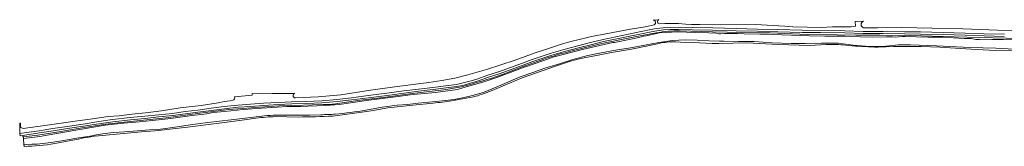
# Model space of a CAD drawing. Extents: x 199200 to 204075, y 460125 to 464703.
# Tile 56 of 174: x 199287 to 199968, y 463917 to 464005. Entities that reach past the tile are written whole.
import ezdxf

# ---------------------------------------------------------------- set-up
doc = ezdxf.new("R2010")
doc.units = 0
for name, color, linetype, lineweight in [('B-WE-GR-GRAS-GV', 60, 'Continuous', 13), ('B-WE-GR-GROENVOORZIENING-GV', 80, 'Continuous', 18), ('B-WE-OG-WATER_SLOOT-GV', 120, 'Continuous', 18), ('B-WE-VH-VERHARDING_BETON-GV', 252, 'Continuous', 18)]:
    doc.layers.add(name, color=color, linetype=linetype, lineweight=lineweight)

msp = doc.modelspace()

# ---------------------------------------------------------------- linework, layer by layer
at = {"layer": 'B-WE-GR-GRAS-GV', "flags": 128}
for points in [[(199726.083, 464001.008), (199719.63, 463999.585), (199709.491, 463997.969), (199692.395, 463994.816), (199682.505, 463992.804), (199679.898, 463992.263), (199668.29, 463989.356), (199661.906, 463987.562), (199648.691, 463983.199), (199643.598, 463981.459), (199629.603, 463976.4), (199609.854, 463969.987), (199596.873, 463966.31), (199587.994, 463964.05), (199579.006, 463962.271), (199569.935, 463960.977), (199549.907, 463958.499), (199529.554, 463955.574), (199509.08, 463952.517), (199493.191, 463951.125), (199477.481, 463950.327)], [(199729.1, 464004.571), (199728.696, 464004.535), (199725.305, 464004.231)], [(199870.853, 464003.445), (199865.233, 464003.396), (199865.389, 463999.984), (199863.828, 463999.736), (199862.356, 463999.583), (199860.145, 463999.537), (199855.66, 463999.536), (199849.454, 463999.561), (199841.873, 463999.22), (199821.956, 463999.698), (199816.376, 464000), (199796.091, 464001.098), (199771.823, 464001.055), (199757.595, 464001.252), (199751.942, 464001.258), (199747.668, 464001.446), (199742.899, 464001.808), (199738.565, 464001.902), (199733.436, 464001.858), (199729.609, 464001.65)], [(199287.169, 463930.448), (199287.05, 463931.953), (199287.044, 463932.844), (199286.552, 463932.844), (199286.554, 463932.58), (199286.551, 463928.79), (199286.717, 463925.57), (199286.721, 463925.484), (199291.188, 463926.167), (199299.975, 463927.518), (199309.392, 463929.027), (199319.509, 463930.529), (199330.443, 463932.165), (199341.256, 463933.855), (199350.912, 463935.186), (199363.162, 463936.6), (199373.219, 463937.578), (199382.594, 463938.58), (199392.445, 463939.573), (199401.253, 463940.732), (199409.82, 463941.82), (199419.274, 463943.127), (199428.265, 463944.249), (199437.636, 463945.231), (199446.373, 463945.903), (199455.476, 463946.621), (199465.514, 463947.185), (199474.877, 463947.591), (199484.834, 463947.817), (199495.747, 463948.275), (199506.259, 463949.166), (199516.283, 463950.346), (199527.896, 463951.864), (199540.789, 463953.538), (199552.7, 463955.126), (199562.644, 463956.401), (199572.764, 463957.546), (199581.798, 463958.674), (199589.117, 463959.692), (199593.712, 463960.645), (199599.131, 463962.103), (199603.895, 463963.549), (199610.131, 463965.824), (199618.229, 463968.454), (199626.381, 463971.441), (199634.707, 463974.473), (199640.782, 463976.742), (199646.991, 463978.886), (199654.659, 463981.292), (199664.295, 463984.046), (199673.142, 463986.45), (199681.799, 463988.67), (199690.607, 463990.892), (199716.931, 463996.284), (199723.664, 463997.652), (199727.663, 463998.342), (199732.249, 463998.969), (199737.122, 463999.166), (199742.85, 463999.312), (199752.224, 463999.045), (199766.5, 463998.784), (199782.714, 463998.332), (199797.649, 463997.977), (199811.695, 463997.651), (199828.438, 463997.258), (199841.253, 463997.085), (199858.029, 463996.881), (199870.696, 463996.437), (199884.678, 463996.432), (199899.436, 463996.231), (199910.486, 463996.021), (199926.121, 463995.7), (199941.309, 463995.289), (199954.576, 463994.813), (199968.52, 463994.412)], [(200203.889, 463994.464), (200202.458, 463994.435), (200175.017, 463993.808), (200156.379, 463994.298), (200133.648, 463995.266), (200112.802, 463995.102), (200087.045, 463995.248), (200066.867, 463995.735), (200042.918, 463996.525), (200021.099, 463997.135), (200010.147, 463997.334), (199987.716, 463996.84), (199963.723, 463997.277), (199939.861, 463998.255), (199918.21, 463998.699), (199897.617, 463999.187), (199880.609, 463998.977), (199870.843, 463998.872)], [(199477.099, 463953.453), (199476.052, 463953.438), (199468.302, 463953.345), (199461.537, 463953.319), (199461.529, 463953.319), (199461.518, 463953.318), (199454.965, 463953.102), (199447.648, 463953.423), (199447.59, 463952.12), (199435.408, 463950.973)], [(199434.311, 463948.709), (199432.271, 463948.328), (199430.329, 463948.076), (199428.511, 463947.762), (199423.97, 463946.823), (199412.252, 463944.966), (199397.705, 463943.385), (199384.811, 463941.333), (199373.632, 463939.892), (199364.229, 463939.061), (199355.527, 463937.916), (199347.712, 463937.409), (199336.883, 463935.778), (199324.973, 463934.239), (199302.414, 463930.982), (199290.618, 463929.33), (199289.115, 463929.163)]]:
    msp.add_lwpolyline(points, dxfattribs=at)
at = {"layer": 'B-WE-GR-GRAS-GV'}
for points in [[(199725.305, 464004.231, -0.7512163), (199726.083, 464001.008)], [(199729.609, 464001.65, -0.7358535), (199729.1, 464004.571)], [(199870.843, 463998.872, -0.6595219), (199870.853, 464003.445)], [(199477.481, 463950.327, -0.9206003), (199477.099, 463953.453)], [(199435.408, 463950.973, -0.4839275), (199434.311, 463948.709)], [(199289.115, 463929.163, -0.4059268), (199287.169, 463930.448)]]:
    msp.add_lwpolyline(points, format="xyb", dxfattribs=at)
at = {"layer": 'B-WE-GR-GROENVOORZIENING-GV', "flags": 128}
for points in [[(199968.486, 463992.912), (199954.528, 463993.314), (199941.262, 463993.79), (199926.085, 463994.2), (199910.456, 463994.521), (199899.412, 463994.731), (199884.668, 463994.932), (199870.669, 463994.937), (199857.994, 463995.381), (199841.271, 463995.585), (199828.418, 463995.758), (199811.593, 463996.153), (199797.614, 463996.477), (199782.675, 463996.832), (199766.465, 463997.284), (199752.189, 463997.545), (199742.848, 463997.811), (199737.171, 463997.667), (199732.381, 463997.473), (199727.892, 463996.859), (199723.941, 463996.178), (199717.231, 463994.814), (199690.941, 463989.429), (199682.169, 463987.216), (199673.525, 463985), (199664.698, 463982.601), (199655.09, 463979.855), (199647.46, 463977.461), (199641.289, 463975.33), (199635.226, 463973.066), (199626.896, 463970.032), (199618.719, 463967.036), (199610.62, 463964.406), (199604.37, 463962.126), (199599.544, 463960.661), (199594.06, 463959.185), (199589.373, 463958.213), (199581.994, 463957.187), (199572.941, 463956.056), (199562.824, 463954.912), (199552.894, 463953.639), (199540.985, 463952.051), (199528.089, 463950.376), (199516.468, 463948.857), (199506.41, 463947.673), (199495.842, 463946.778), (199484.882, 463946.318), (199474.927, 463946.092), (199465.589, 463945.687), (199455.577, 463945.124), (199446.489, 463944.408), (199437.772, 463943.737), (199428.436, 463942.759), (199419.47, 463941.64), (199410.017, 463940.333), (199401.445, 463939.244), (199392.618, 463938.083), (199382.749, 463937.088), (199373.371, 463936.086), (199363.321, 463935.108), (199351.1, 463933.698), (199341.474, 463932.371), (199330.67, 463930.682), (199319.73, 463929.045), (199309.621, 463927.545), (199300.208, 463926.036), (199291.416, 463924.684), (199288.736, 463924.275), (199288.793, 463923.289)], [(199669.27, 463982.839), (199689.679, 463988.132), (199711.383, 463992.438), (199727.256, 463995.409)], [(199744.074, 463996.867), (199766.368, 463996.218), (199786.789, 463995.678), (199806.385, 463995.402), (199831.833, 463994.271), (199852.79, 463994.149), (199865.565, 463993.919), (199882.339, 463993.818), (199903.448, 463993.604), (199933.743, 463992.707), (199951.551, 463992.212), (199978.936, 463991.479)], [(199620.31, 463966.392), (199634.608, 463971.826), (199649.449, 463977.135)], [(199506.569, 463946.326), (199520.816, 463948.493), (199538.313, 463950.652), (199560.135, 463953.529), (199580.403, 463955.991), (199592.547, 463957.958)], [(199288.793, 463923.289), (199289.192, 463923.312), (199299.122, 463924.356), (199312.309, 463926.439), (199328.509, 463929.238), (199346.227, 463931.974), (199361.213, 463933.779), (199388.03, 463936.479), (199411.199, 463939.759), (199431.317, 463942.133), (199453.068, 463943.826), (199466.238, 463944.678), (199476.595, 463944.949), (199489.321, 463945.402), (199496.778, 463945.588)]]:
    msp.add_lwpolyline(points, dxfattribs=at)
at = {"layer": 'B-WE-GR-GROENVOORZIENING-GV'}
for points in [[(199727.256, 463995.409, -0.0463604), (199744.074, 463996.867)], [(199649.449, 463977.135, -0.0333787), (199669.27, 463982.839)], [(199592.547, 463957.958, 0.0199416), (199620.31, 463966.392)], [(199496.778, 463945.588, 0.0404694), (199506.569, 463946.326)]]:
    msp.add_lwpolyline(points, format="xyb", dxfattribs=at)
at = {"layer": 'B-WE-OG-WATER_SLOOT-GV', "flags": 128}
for points in [[(199496.778, 463945.588), (199489.321, 463945.402), (199476.595, 463944.949), (199466.238, 463944.678), (199453.068, 463943.826), (199431.317, 463942.133), (199411.199, 463939.759), (199388.03, 463936.479), (199361.213, 463933.779), (199346.227, 463931.974), (199328.509, 463929.238), (199312.309, 463926.439), (199299.122, 463924.356), (199289.192, 463923.312), (199289.262, 463922.092), (199294.88, 463922.803), (199300.546, 463923.507), (199307.065, 463924.693), (199326.731, 463928.214), (199345.731, 463931.253), (199358.546, 463932.773), (199369.583, 463933.7), (199380.583, 463934.811), (199391.138, 463936.035), (199405.879, 463938.11), (199410.175, 463938.481), (199415.841, 463939.296), (199420.397, 463940.111), (199428.471, 463940.742), (199441.582, 463942.261), (199453.952, 463943.225), (199464.767, 463943.855), (199471.507, 463944.226), (199481.359, 463944.374), (199486.063, 463944.448), (199498.581, 463944.893), (199507.766, 463945.745), (199528.247, 463948.636), (199548.678, 463951.367), (199556.974, 463952.384), (199559.206, 463952.546), (199574.486, 463954.135), (199589.661, 463956.21), (199595.819, 463957.947), (199607.344, 463961.236), (199616.35, 463964.313), (199629.959, 463969.185), (199635.897, 463971.544), (199636.893, 463971.77), (199653.548, 463977.615), (199655.771, 463978.484), (199676.31, 463983.867), (199697.304, 463988.802), (199698.511, 463988.76), (199709.918, 463990.983), (199715.448, 463992.197), (199718.483, 463993.177), (199720.491, 463993.322), (199729.716, 463995.339), (199742.102, 463996.085), (199754.563, 463995.722), (199763.918, 463995.447), (199768.574, 463995.108), (199770.648, 463994.621), (199772.172, 463994.621), (199774.584, 463994.875), (199778.986, 463995.044), (199783.621, 463994.917), (199788.362, 463994.706), (199799.092, 463994.388), (199805.695, 463994.451), (199814.573, 463994.007), (199833.561, 463993.305), (199844.107, 463993.196), (199858.208, 463993.111), (199868.536, 463992.554), (199876.901, 463992.506), (199886.996, 463992.697), (199891.123, 463992.654), (199893.282, 463992.485), (199895.208, 463992.57), (199897.811, 463992.866), (199899.737, 463992.866), (199915.419, 463992.51), (199927.778, 463992.341), (199933.148, 463991.954), (199940.743, 463991.421), (199945.58, 463991.385), (199948.833, 463990.84), (199951.397, 463990.804), (199955.146, 463991.082), (199959.905, 463990.834), (199967.926, 463990.728), (199979.778, 463990.58)], [(199979.778, 463990.58), (199967.926, 463990.728), (199959.905, 463990.834), (199955.146, 463991.082), (199951.397, 463990.804), (199948.833, 463990.84), (199945.58, 463991.385), (199940.743, 463991.421), (199933.148, 463991.954), (199927.778, 463992.341), (199915.419, 463992.51), (199899.737, 463992.866), (199897.811, 463992.866), (199895.208, 463992.57), (199893.282, 463992.485), (199891.123, 463992.654), (199886.996, 463992.697), (199876.901, 463992.506), (199868.536, 463992.554), (199858.208, 463993.111), (199844.107, 463993.196), (199833.561, 463993.305), (199814.573, 463994.007), (199805.695, 463994.451), (199799.092, 463994.388), (199788.362, 463994.706), (199783.621, 463994.917), (199778.986, 463995.044), (199774.584, 463994.875), (199772.172, 463994.621), (199770.648, 463994.621), (199768.574, 463995.108), (199763.918, 463995.447), (199754.563, 463995.722), (199742.102, 463996.085), (199729.716, 463995.339), (199720.491, 463993.322), (199718.483, 463993.177), (199715.448, 463992.197), (199709.918, 463990.983), (199698.511, 463988.76), (199697.304, 463988.802), (199676.31, 463983.867), (199655.771, 463978.484), (199653.548, 463977.615), (199636.893, 463971.77), (199635.897, 463971.544), (199629.959, 463969.185), (199616.35, 463964.313), (199607.344, 463961.236), (199595.819, 463957.947), (199589.661, 463956.21), (199574.486, 463954.135), (199559.206, 463952.546), (199556.974, 463952.384), (199548.678, 463951.367), (199528.247, 463948.636), (199507.766, 463945.745), (199498.581, 463944.893), (199486.063, 463944.448), (199481.359, 463944.374), (199471.507, 463944.226), (199464.767, 463943.855), (199453.952, 463943.225), (199441.582, 463942.261), (199428.471, 463940.742), (199420.397, 463940.111), (199415.841, 463939.296), (199410.175, 463938.481), (199405.879, 463938.11), (199391.138, 463936.035), (199380.583, 463934.811), (199369.583, 463933.7), (199358.546, 463932.773), (199345.731, 463931.253), (199326.731, 463928.214), (199307.065, 463924.693), (199300.546, 463923.507), (199294.88, 463922.803), (199289.262, 463922.092)], [(199727.256, 463995.409), (199711.383, 463992.438), (199689.679, 463988.132), (199669.27, 463982.839)], [(199978.936, 463991.479), (199951.551, 463992.212), (199933.743, 463992.707), (199903.448, 463993.604), (199882.339, 463993.818), (199865.565, 463993.919), (199852.79, 463994.149), (199831.833, 463994.271), (199806.385, 463995.402), (199786.789, 463995.678), (199766.368, 463996.218), (199744.074, 463996.867)], [(199975.3, 463984.171), (199962.532, 463984.875), (199944.63, 463985.319), (199921.607, 463986.374), (199903.607, 463987), (199895.241, 463987.054), (199884.297, 463985.937), (199875.418, 463985.968), (199863.817, 463986.895), (199853.498, 463988.248), (199841.977, 463988.285), (199830.646, 463988.051), (199820.786, 463987.969), (199807.778, 463988.591), (199795.227, 463989.436), (199784.352, 463989.426), (199774.151, 463989.552), (199771.917, 463989.653), (199771.178, 463989.673), (199763.882, 463989.893), (199755.794, 463990.309), (199747.464, 463990.536), (199738.778, 463990.171), (199729.317, 463988.624), (199719.524, 463986.823), (199709.67, 463984.96), (199699.228, 463983.331), (199689.311, 463981.589), (199680.041, 463979.708), (199669.625, 463976.85), (199659.676, 463973.664), (199650.15, 463970.824), (199641.949, 463967.894), (199633.21, 463964.948), (199626.643, 463962.127), (199620.87, 463959.53), (199613.891, 463956.485), (199608.211, 463954.27), (199601.069, 463952.241), (199594.276, 463950.562), (199587.385, 463949.233), (199581.351, 463948.383), (199572.489, 463947.587), (199562.42, 463946.531), (199555.114, 463945.804), (199548.062, 463945.268), (199537.609, 463943.9), (199526.285, 463941.833)], [(199526.285, 463941.833), (199537.609, 463943.9), (199548.062, 463945.268), (199555.114, 463945.804), (199562.42, 463946.531), (199572.489, 463947.587), (199581.351, 463948.383), (199587.385, 463949.233), (199594.276, 463950.562), (199601.069, 463952.241), (199608.211, 463954.27), (199613.891, 463956.485), (199620.87, 463959.53), (199626.643, 463962.127), (199633.21, 463964.948), (199641.949, 463967.894), (199650.15, 463970.824), (199659.676, 463973.664), (199669.625, 463976.85), (199680.041, 463979.708), (199689.311, 463981.589), (199699.228, 463983.331), (199709.67, 463984.96), (199719.524, 463986.823), (199729.317, 463988.624), (199738.778, 463990.171), (199747.464, 463990.536), (199755.794, 463990.309), (199763.882, 463989.893), (199771.178, 463989.673), (199771.917, 463989.653), (199774.151, 463989.552), (199784.352, 463989.426), (199795.227, 463989.436), (199807.778, 463988.591), (199820.786, 463987.969), (199830.646, 463988.051), (199841.977, 463988.285), (199853.498, 463988.248), (199863.817, 463986.895), (199875.418, 463985.968), (199884.297, 463985.937), (199895.241, 463987.054), (199903.607, 463987), (199921.607, 463986.374), (199944.63, 463985.319), (199962.532, 463984.875), (199975.3, 463984.171)], [(199685.992, 463979.76), (199696.376, 463981.724), (199710.255, 463984.156), (199729.407, 463988.133)], [(199740.804, 463989.182), (199744.296, 463989.049), (199752.876, 463988.642), (199766.13, 463988.07), (199770.727, 463988.061), (199790.089, 463988.388), (199811.924, 463987.385), (199833.721, 463986.698), (199845.144, 463987.326)], [(199856.58, 463987.115), (199863.167, 463986.403)], [(199881.097, 463985.519), (199886.405, 463985.599), (199891.727, 463985.923), (199895.282, 463985.987), (199910.872, 463985.933), (199923.725, 463985.401), (199945.63, 463984.007), (199962.225, 463983.277), (199980.672, 463982.92)], [(199649.449, 463977.135), (199634.608, 463971.826), (199620.31, 463966.392)], [(199612.589, 463955.021), (199634.656, 463964.278), (199657.53, 463972.282)], [(199592.547, 463957.958), (199580.403, 463955.991), (199560.135, 463953.529), (199538.313, 463950.652), (199520.816, 463948.493), (199506.569, 463946.326)], [(199530.085, 463941.42), (199541.404, 463943.383), (199558.849, 463945.333), (199573.024, 463946.724)], [(199585.58, 463948.138), (199600.844, 463950.97)], [(199289.262, 463922.092), (199289.517, 463917.666), (199290.21, 463917.74), (199291.321, 463917.84), (199294.847, 463918.203), (199298.755, 463918.218), (199308.061, 463919.429), (199317.049, 463920.799), (199325.813, 463922.358), (199335.372, 463923.825), (199340.896, 463924.99), (199345.724, 463925.644), (199351.505, 463926.207), (199359.225, 463926.681), (199368.119, 463927.319), (199376.474, 463928.082), (199382.446, 463928.36), (199389.116, 463929.18), (199395.69, 463930.317), (199406.297, 463931.883), (199416.905, 463933.227), (199432.913, 463935.068), (199454.147, 463937.62)], [(199454.147, 463937.62), (199432.913, 463935.068), (199416.905, 463933.227), (199406.297, 463931.883), (199395.69, 463930.317), (199389.116, 463929.18), (199382.446, 463928.36), (199376.474, 463928.082), (199368.119, 463927.319), (199359.225, 463926.681), (199351.505, 463926.207), (199345.724, 463925.644), (199340.896, 463924.99), (199335.372, 463923.825), (199325.813, 463922.358), (199317.049, 463920.799), (199308.061, 463919.429), (199298.755, 463918.218), (199294.847, 463918.203), (199291.321, 463917.84), (199290.21, 463917.74), (199289.517, 463917.666)], [(199348.762, 463924.669), (199371.001, 463926.692), (199380.146, 463927.439), (199382.409, 463927.616), (199402.736, 463929.951), (199424.812, 463932.766), (199442.349, 463935.083), (199450.128, 463936.127)], [(199463.905, 463937.301), (199479.303, 463936.976)], [(199495.021, 463938.613), (199487.238, 463938.297), (199477.832, 463938.229), (199469.951, 463938.262)], [(199469.951, 463938.262), (199477.832, 463938.229), (199487.238, 463938.297), (199495.021, 463938.613)], [(199310.776, 463918.529), (199328.244, 463921.976)], [(199289.517, 463917.666), (199289.574, 463916.669)]]:
    msp.add_lwpolyline(points, dxfattribs=at)
at = {"layer": 'B-WE-OG-WATER_SLOOT-GV'}
for points in [[(199744.074, 463996.867, 0.0463604), (199727.256, 463995.409)], [(199729.407, 463988.133, -0.0560689), (199740.804, 463989.182)], [(199845.144, 463987.326, -0.0294744), (199856.58, 463987.115)], [(199669.27, 463982.839, 0.0333787), (199649.449, 463977.135)], [(199863.167, 463986.403, 0.0142925), (199881.097, 463985.519)], [(199657.53, 463972.282, -0.04324), (199685.992, 463979.76)], [(199620.31, 463966.392, -0.0199416), (199592.547, 463957.958)], [(199600.844, 463950.97, 0.0349265), (199612.589, 463955.021)], [(199506.569, 463946.326, -0.0404694), (199496.778, 463945.588)], [(199573.024, 463946.724, 0.0131969), (199585.58, 463948.138)], [(199505.125, 463939.033, -0.0170018), (199495.021, 463938.613)], [(199495.021, 463938.613, 0.0170018), (199505.125, 463939.033)], [(199503.396, 463937.642, 0.0113695), (199530.085, 463941.42)], [(199526.285, 463941.833, -0.0256161), (199505.125, 463939.033)], [(199505.125, 463939.033, 0.0256161), (199526.285, 463941.833)], [(199450.128, 463936.127, -0.0309377), (199463.905, 463937.301)], [(199469.951, 463938.262, 0.0407436), (199454.147, 463937.62)], [(199454.147, 463937.62, -0.0407436), (199469.951, 463938.262)], [(199479.303, 463936.976, 0.0042269), (199503.396, 463937.642)], [(199289.574, 463916.669, 0.0333154), (199310.776, 463918.529)], [(199328.244, 463921.976, -0.0339028), (199348.762, 463924.669)]]:
    msp.add_lwpolyline(points, format="xyb", dxfattribs=at)
at = {"layer": 'B-WE-VH-VERHARDING_BETON-GV', "flags": 128}
msp.add_lwpolyline([(199968.52, 463994.412), (199954.576, 463994.813), (199941.309, 463995.289), (199926.121, 463995.7), (199910.486, 463996.021), (199899.436, 463996.231), (199884.678, 463996.432), (199870.696, 463996.437), (199858.029, 463996.881), (199841.253, 463997.085), (199828.438, 463997.258), (199811.695, 463997.651), (199797.649, 463997.977), (199782.714, 463998.332), (199766.5, 463998.784), (199752.224, 463999.045), (199742.85, 463999.312), (199737.122, 463999.166), (199732.249, 463998.969), (199727.663, 463998.342), (199723.664, 463997.652), (199716.931, 463996.284), (199690.607, 463990.892), (199681.799, 463988.67), (199673.142, 463986.45), (199664.295, 463984.046), (199654.659, 463981.292), (199646.991, 463978.886), (199640.782, 463976.742), (199634.707, 463974.473), (199626.381, 463971.441), (199618.229, 463968.454), (199610.131, 463965.824), (199603.895, 463963.549), (199599.131, 463962.103), (199593.712, 463960.645), (199589.117, 463959.692), (199581.798, 463958.674), (199572.764, 463957.546), (199562.644, 463956.401), (199552.7, 463955.126), (199540.789, 463953.538), (199527.896, 463951.864), (199516.283, 463950.346), (199506.259, 463949.166), (199495.747, 463948.275), (199484.834, 463947.817), (199474.877, 463947.591), (199465.514, 463947.185), (199455.476, 463946.621), (199446.373, 463945.903), (199437.636, 463945.231), (199428.265, 463944.249), (199419.274, 463943.127), (199409.82, 463941.82), (199401.253, 463940.732), (199392.445, 463939.573), (199382.594, 463938.58), (199373.219, 463937.578), (199363.162, 463936.6), (199350.912, 463935.186), (199341.256, 463933.855), (199330.443, 463932.165), (199319.509, 463930.529), (199309.392, 463929.027), (199299.975, 463927.518), (199291.188, 463926.167), (199286.721, 463925.484), (199286.948, 463924.001), (199288.736, 463924.275), (199291.416, 463924.684), (199300.208, 463926.036), (199309.621, 463927.545), (199319.73, 463929.045), (199330.67, 463930.682), (199341.474, 463932.371), (199351.1, 463933.698), (199363.321, 463935.108), (199373.371, 463936.086), (199382.749, 463937.088), (199392.618, 463938.083), (199401.445, 463939.244), (199410.017, 463940.333), (199419.47, 463941.64), (199428.436, 463942.759), (199437.772, 463943.737), (199446.489, 463944.408), (199455.577, 463945.124), (199465.589, 463945.687), (199474.927, 463946.092), (199484.882, 463946.318), (199495.842, 463946.778), (199506.41, 463947.673), (199516.468, 463948.857), (199528.089, 463950.376), (199540.985, 463952.051), (199552.894, 463953.639), (199562.824, 463954.912), (199572.941, 463956.056), (199581.994, 463957.187), (199589.373, 463958.213), (199594.06, 463959.185), (199599.544, 463960.661), (199604.37, 463962.126), (199610.62, 463964.406), (199618.719, 463967.036), (199626.896, 463970.032), (199635.226, 463973.066), (199641.289, 463975.33), (199647.46, 463977.461), (199655.09, 463979.855), (199664.698, 463982.601), (199673.525, 463985), (199682.169, 463987.216), (199690.941, 463989.429), (199717.231, 463994.814), (199723.941, 463996.178), (199727.892, 463996.859), (199732.381, 463997.473), (199737.171, 463997.667), (199742.848, 463997.811), (199752.189, 463997.545), (199766.465, 463997.284), (199782.675, 463996.832), (199797.614, 463996.477), (199811.593, 463996.153), (199828.418, 463995.758), (199841.271, 463995.585), (199857.994, 463995.381), (199870.669, 463994.937), (199884.668, 463994.932), (199899.412, 463994.731), (199910.456, 463994.521), (199926.085, 463994.2), (199941.262, 463993.79), (199954.528, 463993.314), (199968.486, 463992.912)], dxfattribs=at)

doc.saveas('drawing.dxf')
